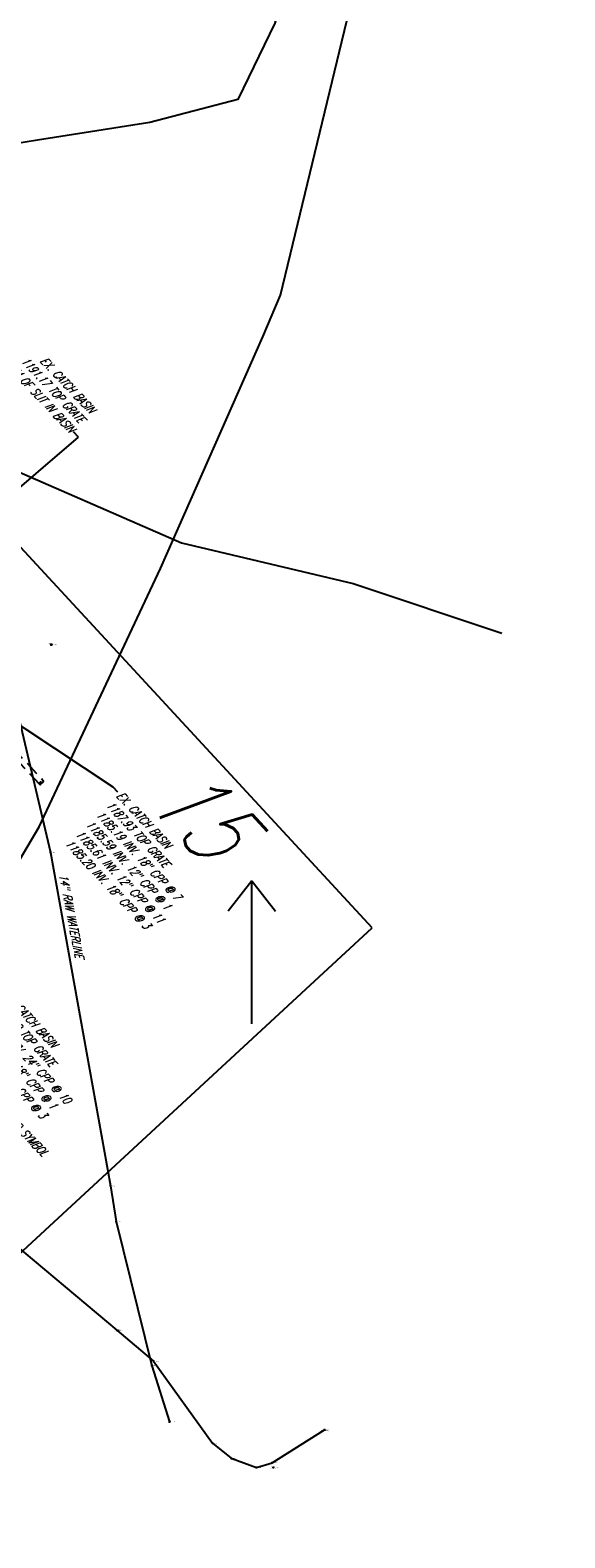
# Model space of a CAD drawing. Extents: x 0 to 213038, y 0 to 462006.
# Tile 60 of 107: x 167943 to 168095, y 435393 to 435823. Entities that reach past the tile are written whole.
import ezdxf
from ezdxf import colors
from ezdxf.entities.mleader import LeaderData, LeaderLine
from ezdxf.enums import TextEntityAlignment as Align
from ezdxf.math import Vec2, Vec3

# ---------------------------------------------------------------- set-up
doc = ezdxf.new("R2010")
doc.units = 0
doc.header["$LTSCALE"] = 20
doc.header["$MEASUREMENT"] = 0
doc.linetypes.add('DR_X_STM (no text)', pattern=[0.3, 0.2, -0.1])
for name, color, linetype in [('L134', 124, 'DR_X_STM (no text)'), ('L136', 2, 'CONTINUOUS'), ('PNTDESC', 3, 'CONTINUOUS'), ('PNTELEV', 5, 'CONTINUOUS'), ('PNTNO', 7, 'CONTINUOUS'), ('PNTS', 3, 'CONTINUOUS'), ('PNTS_DTU-4-30-2025', 1, 'CONTINUOUS'), ('SC_SCRATCH-6', 6, 'CONTINUOUS'), ('SN_X_TEXT', 2, 'CONTINUOUS'), ('UT_X_GAS', 2, 'UT_X_GAS (Short)'), ('UT_X_PLANS', 32, 'CONTINUOUS'), ('UT_X_WATER', 150, 'UT_X_WATER'), ('UT_X_WATER_TEXT', 150, 'CONTINUOUS')]:
    doc.layers.add(name, color=color, linetype=linetype)
doc.layers.add('SC_SCRATCH-5', color=5, linetype='CONTINUOUS', plot=False)
doc.styles.add('LINETYPE', font='romans.shx', dxfattribs={"width": 0.9})
doc.styles.add('PTXT', font='TXT')
doc.styles.add('romans', font='romans.shx', dxfattribs={"width": 0.75, "oblique": 22.5})
doc.linetypes.add('UT_X_FOC', pattern='A,0.4,-0.13,0.4,-0.13,0.4,-0.13,0.4,-0.13,0.4,-0.13,0.4,["FOC",LINETYPE,S=0.1,R=0,X=0.06,Y=-0.05],-0.4', length=3.45)
doc.linetypes.add('UT_X_GAS (Short)', pattern='A,0.25,-0.15,0.25,-0.15,0.25,-0.15,0.25,-0.15,0.25,["G",LINETYPE,S=0.1,R=0,X=0.056,Y=-0.05],-0.2', length=2.05)
doc.linetypes.add('UT_X_WATER', pattern='A,0.25,-0.15,0.25,-0.15,0.25,-0.15,0.25,-0.15,0.25,["W",LINETYPE,S=0.08,R=0,X=0.043,Y=-0.05],-0.2', length=2.05)

# ---------------------------------------------------------------- blocks, each defined once
blk = doc.blocks.new('SRVPNO1')
at = {"layer": 'PNTDESC', "style": 'PTXT'}
blk.add_attdef('DESC2', text='', height=1, dxfattribs=at).set_placement((0, -1.75), align=Align.CENTER)
at = {"layer": 'PNTELEV', "style": 'PTXT'}
blk.add_attdef('ELEV2', (1.5, -0.5), '', height=1, dxfattribs=at)
at = {"layer": 'PNTNO', "style": 'PTXT'}
blk.add_attdef('PT#', text='', height=1, dxfattribs=at).set_placement((0, 0.75), align=Align.CENTER)

msp = doc.modelspace()

# ---------------------------------------------------------------- linework, layer by layer
at = {"layer": 'L134'}
msp.add_lwpolyline([(167945.93, 435608.73, -0.733464), (167945.38, 435608.22), (167920.32, 435635.16), (167921.41, 435636.18), (167946.48, 435609.24, -0.733464), (167945.93, 435608.73)], format="xyb", close=True, dxfattribs=at)
msp.add_arc((167945.74, 435608.39), 0.393, 60.4271, 205.462, dxfattribs=at)
at = {"layer": 'PNTS'}
for p in [(167967.72, 435452.2, 1191.85), (168026.79, 435423.88, 1193.41), (168012.1, 435413.12, 1193.38)]:
    msp.add_point(p, dxfattribs=at)
at = {"layer": 'PNTS_DTU-4-30-2025'}
for p in [(167948.72, 435648.05, 1192.89), (167948.74, 435648.04, 1192.91), (167948.74, 435648.04, 1192.93), (167948.78, 435648.04, 1192.93), (167948.51, 435588.75, 1190.95), (167965.69, 435493.52, 1190.56), (167967.24, 435483.34, 1191.49), (167967.5, 435452.37, 1191.67), (167977.49, 435442.18, 1191.76), (167977.96, 435443.46, 1191.99), (167982.51, 435426.23, 1190.68), (167994.83, 435420.07, 1191.39), (168000.14, 435415.77, 1191.64), (168007.3, 435413.13, 1192.51), (168011.82, 435414.49, 1193.36)]:
    msp.add_point(p, dxfattribs=at)
at = {"layer": 'SC_SCRATCH-5'}
msp.add_lwpolyline([(168040.35, 435567.22), (167809.59, 435816.92), (167648.02, 435667.61), (167878.78, 435417.91), (168040.35, 435567.22)], close=True, dxfattribs=at)
at = {"layer": 'SC_SCRATCH-6'}
msp.add_line((168006, 435539.79, -2337.08), (168006, 435580.66, -2337.08), dxfattribs=at)
at = {"layer": 'SC_SCRATCH-6', "elevation": -2337.08}
for points in [[(168006, 435580.66), (167999.21, 435571.93)], [(168006, 435580.66), (168012.8, 435571.93)]]:
    msp.add_lwpolyline(points, dxfattribs=at)
at = {"layer": 'UT_X_GAS', "flags": 128}
msp.add_lwpolyline([(167885.76, 435502.99), (167892.38, 435505.57), (167900.77, 435508.09), (167935.07, 435479.6), (167967.5, 435452.37), (167977.96, 435443.46), (167994.83, 435420.07), (168000.14, 435415.77), (168007.3, 435413.13), (168011.82, 435414.49), (168026.79, 435423.88)], dxfattribs=at)
at = {"layer": 'UT_X_PLANS', "color": 150, "linetype": 'UT_X_WATER', "flags": 128}
msp.add_lwpolyline([(167906.14, 435541.21), (167928.98, 435568.41), (167945.34, 435596.04), (167979.9, 435669.79), (168009.17, 435735.91), (168014.15, 435747.81), (168034.58, 435832.17), (168037.12, 435834.91), (168059.84, 435926.78), (168080.12, 435920.77)], dxfattribs=at)
at = {"layer": 'UT_X_PLANS', "color": 33, "linetype": 'UT_X_FOC', "flags": 128}
msp.add_lwpolyline([(167753.82, 435512.72), (167800.05, 435530.57), (167822.12, 435545.1), (167872.95, 435579.09), (167891.61, 435608.07), (167901.38, 435632.83), (167929.95, 435701.49), (167985.95, 435677.11), (168034.97, 435665.54), (168077.41, 435651.29)], dxfattribs=at)
at = {"layer": 'UT_X_WATER', "flags": 128}
msp.add_lwpolyline([(168074.21, 436040.16), (168065.61, 436006.14), (168049.55, 435952.44), (168028.76, 435880.67), (168012.54, 435825.47), (168001.98, 435803.65), (167976.88, 435797.08), (167944.87, 435792.06), (167909.55, 435786.35), (167917.86, 435745.49), (167927.89, 435684.76), (167936.62, 435639.23), (167948.51, 435588.75), (167965.69, 435493.52), (167967.24, 435483.34), (167977.49, 435442.18), (167982.51, 435426.23)], dxfattribs=at)

# ---------------------------------------------------------------- block references
at = {"layer": 'PNTS', "xscale": 0.2, "yscale": 0.2, "zscale": 0.2}
for p, values in [((167967.72, 435452.2, 1191.85), {'PT#': 'KM1164', 'ELEV2': '1191.846', 'DESC2': 'GL-4"-PL-CG,'}), ((168026.79, 435423.88, 1193.41), {'PT#': 'KM1162', 'ELEV2': '1193.406', 'DESC2': 'GL ^ 1-4"-PL-CG,'}), ((168012.1, 435413.12, 1193.38), {'PT#': 'KM1163', 'ELEV2': '1193.378', 'DESC2': 'GL-4"-PL-CG,'})]:
    msp.add_blockref('SRVPNO1', p, dxfattribs=at).add_auto_attribs(values)
at = {"layer": 'PNTS_DTU-4-30-2025', "xscale": 0.2, "yscale": 0.2, "zscale": 0.2}
for p, values in [((167948.74, 435648.04, 1192.93), {'PT#': 'VRS11A__', 'ELEV2': '1192.934', 'DESC2': 'M.H.S'}), ((167948.72, 435648.05, 1192.89), {'PT#': 'VRS11A_', 'ELEV2': '1192.895', 'DESC2': 'M.H.S'}), ((167948.74, 435648.04, 1192.91), {'PT#': 'CNPT11', 'ELEV2': '1192.910', 'DESC2': 'M.H.S'}), ((167948.78, 435648.04, 1192.93), {'PT#': 'VRS11A', 'ELEV2': '1192.926', 'DESC2': 'M.H.S'}), ((167948.51, 435588.75, 1190.95), {'PT#': 'D370', 'ELEV2': '1190.954', 'DESC2': 'WL ^ 2'}), ((167965.69, 435493.52, 1190.56), {'PT#': 'D369', 'ELEV2': '1190.555', 'DESC2': 'WL'}), ((167967.24, 435483.34, 1191.49), {'PT#': 'D368', 'ELEV2': '1191.493', 'DESC2': 'WL'}), ((167967.5, 435452.37, 1191.67), {'PT#': 'D360', 'ELEV2': '1191.667', 'DESC2': 'GL'}), ((167977.49, 435442.18, 1191.76), {'PT#': 'D367', 'ELEV2': '1191.761', 'DESC2': 'WL'}), ((167977.96, 435443.46, 1191.99), {'PT#': 'D361', 'ELEV2': '1191.993', 'DESC2': 'GL'}), ((167982.51, 435426.23, 1190.68), {'PT#': 'D366', 'ELEV2': '1190.676', 'DESC2': 'WL ^ 1'}), ((167994.83, 435420.07, 1191.39), {'PT#': 'D362', 'ELEV2': '1191.389', 'DESC2': 'GL'}), ((168000.14, 435415.77, 1191.64), {'PT#': 'D363', 'ELEV2': '1191.639', 'DESC2': 'GL'}), ((168007.3, 435413.13, 1192.51), {'PT#': 'D364', 'ELEV2': '1192.514', 'DESC2': 'GL'}), ((168011.82, 435414.49, 1193.36), {'PT#': 'D365', 'ELEV2': '1193.357', 'DESC2': 'GL ^ 2'})]:
    msp.add_blockref('SRVPNO1', p, dxfattribs=at).add_auto_attribs(values)

# ---------------------------------------------------------------- texts
at = {"layer": 'SC_SCRATCH-6', "style": 'romans', "oblique": 22.5, "width": 0.75}
msp.add_text('15', height=20, rotation=312.7426, dxfattribs=at).set_placement((167974.93, 435603.85, -1260.1))
at = {"layer": 'SN_X_TEXT', "insert": (167930.03, 435521.64), "char_height": 2.4, "attachment_point": 1, "rotation": 314.5543, "style": 'romans'}
msp.add_mtext_dynamic_manual_height_columns('STOP AHEAD SYMBOL', width=29.1669, gutter_width=12, heights=[0], dxfattribs=at)
at = {"layer": 'UT_X_WATER_TEXT', "style": 'romans', "oblique": 22.5, "width": 0.75}
msp.add_text('14" RAW WATERLINE', height=2.4, rotation=280.9465, dxfattribs=at).set_placement((167950.98, 435582.35))

# ---------------------------------------------------------------- leaders
at = {"layer": 'L136'}
ml = msp.add_multileader_mtext('Standard', dxfattribs=at)
ml.set_content('EX. CATCH BASIN\\P1191.17 TOP GRATE\\P1187.37 BOTTOM OF SLIT IN BASIN ', color=256, style='romans')
ml.set_leader_properties(color=1, linetype='CONTINUOUS', lineweight=-1)
ml.build(insert=Vec2(0, 0))
ml.multileader.update_dxf_attribs({"text_right_attachment_type": 3, "dogleg_length": 0.1, "arrow_head_size": 2.4, "scale": 20})
ctx = ml.context
ctx.base_point, ctx.scale, ctx.char_height, ctx.arrow_head_size, ctx.landing_gap_size, ctx.plane_origin, ctx.plane_x_axis, ctx.plane_y_axis = Vec3(167926.32, 435750.75), 20, 2.4, 2.4, 0.6, Vec3(167926.41, 435687.31), Vec3(0.688559, -0.725181), Vec3(0.725181, 0.688559)
ctx.right_attachment, ctx.text_align_type = 3, 2
notes = []
notes.append((ctx, [(1, (1, 1, 0), (167956.52, 435707.33), (-0.688559, 0.725181), 2, [(0, [(167920.09, 435676.03)], 0, [])])]))
ctx.mtext.insert, ctx.mtext.text_direction, ctx.mtext.rotation, ctx.mtext.alignment, ctx.mtext.flow_direction = Vec3(167961.4, 435715.55), Vec3(0.688559, -0.725181), 5.471889, 3, 5
ml = msp.add_multileader_mtext('Standard', dxfattribs=at)
ml.set_content('EX. CATCH BASIN\\P1187.93 TOP GRATE\\P1185.19 INV. 18" CPP @ 7\\P1185.59 INV. 12" CPP @ 1\\P1185.61 INV. 12" CPP @ 11\\P1185.20 INV. 18" CPP @ 3', color=256, style='romans')
ml.set_leader_properties(color=1, linetype='CONTINUOUS', lineweight=-1)
ml.build(insert=Vec2(0, 0))
ml.multileader.update_dxf_attribs({"text_right_attachment_type": 3, "dogleg_length": 0.1, "arrow_head_size": 2.4, "scale": 20})
ctx = ml.context
ctx.base_point, ctx.scale, ctx.char_height, ctx.arrow_head_size, ctx.landing_gap_size, ctx.plane_origin, ctx.plane_x_axis, ctx.plane_y_axis = Vec3(167967.66, 435606.04, 1187.93), 20, 2.4, 2.4, 0.6, Vec3(167928.62, 435647.41, 1187.93), Vec3(0.682879, -0.730532), Vec3(0.730532, 0.682879)
ctx.right_attachment = 3
notes.append((ctx, [(0, (1, 1, 0), (167966.29, 435607.5, 1187.93), (0.682879, -0.730532), 2, [(0, [(167922.78, 435636.24, 1187.93)], 0, [])])]))
ctx.mtext.insert, ctx.mtext.text_direction, ctx.mtext.rotation, ctx.mtext.width, ctx.mtext.flow_direction = Vec3(167968.94, 435606.42, 1187.93), Vec3(0.682879, -0.730532), 5.464085, 54.2899, 5
ml = msp.add_multileader_mtext('Standard', dxfattribs=at)
ml.set_content('EX. CATCH BASIN\\P1186.40 TOP GRATE\\P1183.13 INV. 24" CPP @ 10\\P1183.59 INV. 18" CPP @ 1\\P1184.09 INV. 12" CPP @ 3', color=256, style='romans')
ml.set_leader_properties(color=1, linetype='CONTINUOUS', lineweight=-1)
ml.build(insert=Vec2(0, 0))
ml.multileader.update_dxf_attribs({"text_right_attachment_type": 3, "dogleg_length": 0.1, "arrow_head_size": 2.4, "scale": 20})
ctx = ml.context
ctx.base_point, ctx.scale, ctx.char_height, ctx.arrow_head_size, ctx.landing_gap_size, ctx.plane_origin, ctx.plane_x_axis, ctx.plane_y_axis = Vec3(167935.31, 435549.21, 1186.4), 20, 2.4, 2.4, 0.6, Vec3(167860.3, 435565.04, 1186.4), Vec3(0.678706, -0.73441), Vec3(0.73441, 0.678706)
ctx.right_attachment = 3
notes.append((ctx, [(0, (1, 1, 0), (167933.95, 435550.68, 1186.4), (0.678706, -0.73441), 2, [(0, [(167872.76, 435588.05, 1186.4)], 0, [])])]))
ctx.mtext.insert, ctx.mtext.text_direction, ctx.mtext.rotation, ctx.mtext.flow_direction = Vec3(167936.59, 435549.59, 1186.4), Vec3(0.678706, -0.73441), 5.458388, 5
for ctx, leaders in notes:
    for number, flags, end, landing, length, lines in leaders:
        leader = LeaderData()
        leader.index, (leader.has_last_leader_line, leader.has_dogleg_vector, leader.attachment_direction) = number, flags
        leader.last_leader_point, leader.dogleg_vector, leader.dogleg_length = Vec3(end), Vec3(landing), length
        for number, points, colour, breaks in lines:
            line = LeaderLine()
            line.index, line.vertices, line.color, line.breaks = number, Vec3.list(points), colors.encode_raw_color(colour), breaks
            leader.lines.append(line)
        ctx.leaders.append(leader)

doc.saveas('drawing.dxf')
